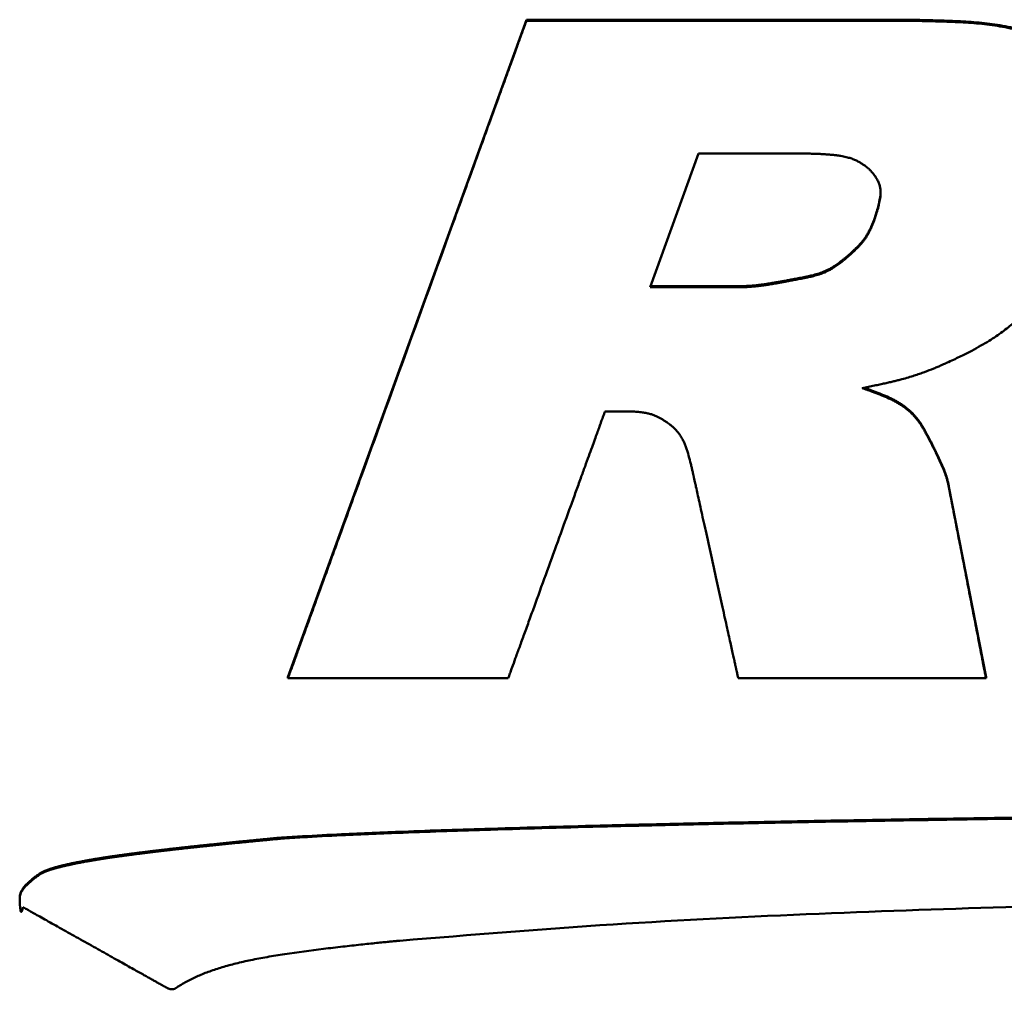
# Model space of a CAD drawing. Header units: inches. Extents: x 7.7 to 68.4, y -5.1 to 39.9.
# Tile 132 of 172: x 56.1 to 56.9, y 21.7 to 22.5. Entities that reach past the tile are written whole.
import ezdxf

# ---------------------------------------------------------------- set-up
doc = ezdxf.new("R2010")
doc.units = ezdxf.units.IN
doc.header["$MEASUREMENT"] = 0
doc.layers.add('Visible Edges(ROSSANSI)', color=7, linetype='Continuous', lineweight=50)
doc.layers.add('Visible Tangent Edges(ROSSANSI)', color=7, linetype='Continuous', lineweight=50)

msp = doc.modelspace()

# ---------------------------------------------------------------- linework, layer by layer
at = {"layer": 'Visible Edges(ROSSANSI)'}
for p, q in [((56.33893, 21.97214), (56.52262, 22.47879)), ((56.52262, 22.47879), (56.52262, 22.47801)), ((56.52262, 22.47879), (56.8042, 22.47879)), ((56.61789, 22.27272), (56.65523, 22.37571)), ((56.65523, 22.37571), (56.72945, 22.37571)), ((56.73639, 22.28041), (56.73639, 22.27963)), ((56.68912, 22.27272), (56.61789, 22.27272)), ((56.61817, 22.2735), (56.68912, 22.2735)), ((56.84814, 22.11895), (56.87673, 21.97214)), ((56.33893, 21.97214), (56.33893, 21.97136)), ((56.87673, 21.97214), (56.87673, 21.97136)), ((56.13225, 21.80198), (56.13225, 21.8012)), ((56.13277, 21.80529), (56.13277, 21.80451))]:
    msp.add_line(p, q, dxfattribs=at)
for points, degree, knots in [([(56.52262, 22.47801), (56.52245, 22.47753), (56.52176, 22.47563), (56.52024, 22.47145), (56.51779, 22.46468), (56.51446, 22.4555), (56.51032, 22.44409), (56.50544, 22.43063), (56.4999, 22.41533), (56.49134, 22.39174), (56.47948, 22.35902), (56.45843, 22.30096), (56.43078, 22.22468), (56.40312, 22.14841), (56.38207, 22.09035), (56.37021, 22.05762), (56.36166, 22.03404), (56.35611, 22.01873), (56.35123, 22.00528), (56.34709, 21.99387), (56.34376, 21.98469), (56.34131, 21.97791), (56.33979, 21.97374), (56.3391, 21.97184), (56.33893, 21.97136)], 3, [0, 0, 0, 0, 0.004227, 0.016546, 0.03642, 0.063308, 0.09667, 0.135968, 0.180661, 0.23021, 0.341718, 0.466175, 0.736672, 1.007168, 1.131625, 1.243133, 1.292682, 1.337376, 1.376673, 1.410036, 1.436923, 1.456797, 1.469117, 1.473343, 1.473343, 1.473343, 1.473343]), ([(56.8042, 22.47801), (56.80367, 22.47801), (56.80161, 22.47801), (56.79712, 22.47801), (56.78996, 22.47801), (56.78042, 22.47801), (56.76882, 22.47801), (56.75546, 22.47801), (56.74067, 22.47801), (56.71894, 22.47801), (56.6905, 22.47801), (56.65626, 22.47801), (56.62834, 22.47801), (56.60744, 22.47801), (56.59354, 22.47801), (56.58114, 22.47801), (56.57026, 22.47801), (56.56083, 22.47801), (56.55273, 22.47801), (56.54587, 22.47801), (56.54015, 22.47801), (56.53546, 22.47801), (56.53097, 22.47801), (56.52716, 22.47801), (56.52423, 22.47801), (56.52299, 22.47801), (56.52262, 22.47801)], 3, [0, 0, 0, 0, 0.0040598, 0.0157153, 0.0341808, 0.0586704, 0.0883985, 0.1225793, 0.160427, 0.2011558, 0.2881138, 0.3771671, 0.4620297, 0.5009251, 0.5364155, 0.5678897, 0.5954352, 0.6193137, 0.6397872, 0.6571177, 0.671567, 0.6833972, 0.69287, 0.7057915, 0.7124268, 0.7152207, 0.7152207, 0.7152207, 0.7152207]), ([(56.8042, 22.47879), (56.8043, 22.47879), (56.80469, 22.47879), (56.80555, 22.47879), (56.80692, 22.47878), (56.80878, 22.47877), (56.81108, 22.47876), (56.8149, 22.47873), (56.82044, 22.47866), (56.82782, 22.47854), (56.83878, 22.47829), (56.85275, 22.47783), (56.86934, 22.47687), (56.88289, 22.47529), (56.89366, 22.47337), (56.90199, 22.47151), (56.91063, 22.4692), (56.91643, 22.46732), (56.91941, 22.46635)], 3, [-0.2963167, -0.2963167, -0.2963167, -0.2963167, -0.2955579, -0.2933549, -0.2898176, -0.285056, -0.27918, -0.2722996, -0.2559651, -0.2369315, -0.2160773, -0.1724171, -0.1304522, -0.0894255, -0.0684889, -0.0468347, -0.0241211, 0, 0, 0, 0]), ([(56.91941, 22.46557), (56.91643, 22.46654), (56.91063, 22.46842), (56.90199, 22.47073), (56.89366, 22.47259), (56.88289, 22.47451), (56.86934, 22.47609), (56.85275, 22.47705), (56.83878, 22.47751), (56.82782, 22.47776), (56.82044, 22.47788), (56.8149, 22.47795), (56.81108, 22.47798), (56.80878, 22.47799), (56.80692, 22.478), (56.80555, 22.47801), (56.80469, 22.47801), (56.8043, 22.47801), (56.8042, 22.47801)], 3, [0, 0, 0, 0, 0.0241211, 0.0468347, 0.0684889, 0.0894255, 0.1304522, 0.1724171, 0.2160773, 0.2369315, 0.2559651, 0.2722996, 0.27918, 0.285056, 0.2898176, 0.2933549, 0.2955579, 0.2963167, 0.2963167, 0.2963167, 0.2963167]), ([(56.72945, 22.37571), (56.73129, 22.3757), (56.73483, 22.3757), (56.73991, 22.37562), (56.74455, 22.3755), (56.74877, 22.37533), (56.7526, 22.37512), (56.75608, 22.37486), (56.75922, 22.37457), (56.76205, 22.37423), (56.7646, 22.37385), (56.7669, 22.37344), (56.76897, 22.37299), (56.77137, 22.37237), (56.774, 22.37151), (56.7768, 22.3703), (56.77924, 22.36902), (56.78138, 22.36772), (56.78323, 22.36644), (56.78478, 22.36526), (56.786, 22.36423), (56.78688, 22.36342), (56.78742, 22.36289), (56.78765, 22.36264), (56.78772, 22.36258)], 3, [0, 0, 0, 0, 0.0140639, 0.0269403, 0.0386989, 0.0494098, 0.0591433, 0.0679703, 0.0759622, 0.0831909, 0.0897291, 0.0956497, 0.1010266, 0.1059336, 0.1146294, 0.1223141, 0.129428, 0.1359884, 0.141896, 0.1470363, 0.1512822, 0.1544972, 0.1565369, 0.1572511, 0.1572511, 0.1572511, 0.1572511]), ([(56.78772, 22.36258), (56.78819, 22.36204), (56.78912, 22.36101), (56.79037, 22.35944), (56.79146, 22.35793), (56.79241, 22.35646), (56.79321, 22.35502), (56.79408, 22.35319), (56.79489, 22.35094), (56.79542, 22.34826), (56.79558, 22.34561), (56.79543, 22.34296), (56.79492, 22.33936), (56.79412, 22.33579), (56.7932, 22.33233), (56.79252, 22.33001), (56.79197, 22.32827), (56.79158, 22.32707), (56.79134, 22.32635), (56.79114, 22.32576), (56.79099, 22.32533), (56.79089, 22.32506), (56.79085, 22.32494), (56.79084, 22.32491)], 3, [0, 0, 0, 0, 0.0057231, 0.0110707, 0.0160784, 0.0207828, 0.0252214, 0.0294322, 0.0373183, 0.0447413, 0.0519665, 0.0592118, 0.066642, 0.0819826, 0.0893512, 0.0960991, 0.1019076, 0.1043594, 0.106456, 0.1081571, 0.1094222, 0.1102109, 0.1104828, 0.1104828, 0.1104828, 0.1104828]), ([(56.79084, 22.32569), (56.79085, 22.32572), (56.79089, 22.32584), (56.79099, 22.32611), (56.79114, 22.32654), (56.79134, 22.32713), (56.79158, 22.32785), (56.79197, 22.32905), (56.79252, 22.33079), (56.7932, 22.33311), (56.79412, 22.33657), (56.79492, 22.34014), (56.79541, 22.3436), (56.79551, 22.34523), (56.79553, 22.34597)], 3, [-0.11048285, -0.11048285, -0.11048285, -0.11048285, -0.11021093, -0.10942219, -0.10815708, -0.10645604, -0.10435944, -0.1019076, -0.09609908, -0.08935121, -0.08198262, -0.06664195, -0.05921183, -0.05313083, -0.05313083, -0.05313083, -0.05313083]), ([(56.76956, 22.29631), (56.76958, 22.29633), (56.76966, 22.29639), (56.76982, 22.29653), (56.77009, 22.29676), (56.77063, 22.29722), (56.77149, 22.29798), (56.77272, 22.29908), (56.77415, 22.30039), (56.77629, 22.30241), (56.77846, 22.30458), (56.78058, 22.30689), (56.78212, 22.30875), (56.78362, 22.31078), (56.78509, 22.31305), (56.78654, 22.31563), (56.78771, 22.31801), (56.78865, 22.32011), (56.78938, 22.32185), (56.79012, 22.32372), (56.79059, 22.32502), (56.79084, 22.32569)], 3, [-0.09880244, -0.09880244, -0.09880244, -0.09880244, -0.09860223, -0.09801947, -0.097081, -0.09581358, -0.09239901, -0.08798956, -0.08279844, -0.07703803, -0.06465307, -0.05838041, -0.05198741, -0.04528534, -0.03807525, -0.03015106, -0.02130339, -0.01646739, -0.01132208, -0.00584153, 0, 0, 0, 0]), ([(56.79084, 22.32491), (56.79059, 22.32424), (56.79012, 22.32294), (56.78938, 22.32107), (56.78865, 22.31933), (56.78771, 22.31723), (56.78654, 22.31485), (56.78509, 22.31227), (56.78362, 22.31), (56.78212, 22.30797), (56.78058, 22.30611), (56.77846, 22.3038), (56.77629, 22.30163), (56.77415, 22.29961), (56.77272, 22.2983), (56.77149, 22.2972), (56.77063, 22.29644), (56.77009, 22.29598), (56.76982, 22.29575), (56.76966, 22.29561), (56.76958, 22.29555), (56.76956, 22.29553)], 3, [0, 0, 0, 0, 0.00584153, 0.01132208, 0.01646739, 0.02130339, 0.03015106, 0.03807525, 0.04528534, 0.05198741, 0.05838041, 0.06465307, 0.07703803, 0.08279844, 0.08798956, 0.09239901, 0.09581358, 0.097081, 0.09801947, 0.09860223, 0.09880244, 0.09880244, 0.09880244, 0.09880244]), ([(56.73639, 22.28041), (56.73641, 22.28042), (56.7365, 22.28043), (56.73669, 22.28047), (56.73701, 22.28053), (56.73765, 22.28065), (56.73869, 22.28086), (56.74018, 22.28118), (56.74194, 22.28158), (56.74463, 22.28225), (56.74743, 22.28305), (56.75029, 22.28402), (56.75251, 22.28491), (56.75483, 22.28599), (56.75729, 22.28733), (56.75944, 22.28867), (56.76127, 22.2899), (56.76276, 22.29096), (56.76434, 22.29212), (56.766, 22.29341), (56.76775, 22.29481), (56.76895, 22.2958), (56.76956, 22.29631)], 3, [-0.09658294, -0.09658294, -0.09658294, -0.09658294, -0.09640589, -0.09588994, -0.09505787, -0.09393241, -0.09089215, -0.08695028, -0.08228709, -0.07708162, -0.06575203, -0.05991115, -0.05384561, -0.04733704, -0.04015637, -0.03206844, -0.02760989, -0.02283585, -0.01771694, -0.01222398, -0.00632794, 0, 0, 0, 0]), ([(56.76956, 22.29553), (56.76895, 22.29502), (56.76775, 22.29403), (56.766, 22.29263), (56.76434, 22.29134), (56.76276, 22.29018), (56.76127, 22.28912), (56.75944, 22.28789), (56.75729, 22.28655), (56.75483, 22.28521), (56.75251, 22.28413), (56.75029, 22.28324), (56.74743, 22.28227), (56.74463, 22.28147), (56.74194, 22.2808), (56.74018, 22.2804), (56.73869, 22.28008), (56.73765, 22.27987), (56.73701, 22.27975), (56.73669, 22.27969), (56.7365, 22.27965), (56.73641, 22.27964), (56.73639, 22.27963)], 3, [0, 0, 0, 0, 0.00632794, 0.01222398, 0.01771694, 0.02283585, 0.02760989, 0.03206844, 0.04015637, 0.04733704, 0.05384561, 0.05991115, 0.06575203, 0.07708162, 0.08228709, 0.08695028, 0.09089215, 0.09393241, 0.09505787, 0.09588994, 0.09640589, 0.09658294, 0.09658294, 0.09658294, 0.09658294]), ([(56.68912, 22.2735), (56.68918, 22.2735), (56.68941, 22.2735), (56.68992, 22.27351), (56.69075, 22.27353), (56.69187, 22.27357), (56.69327, 22.27364), (56.69492, 22.27375), (56.69681, 22.27389), (56.69891, 22.27408), (56.70128, 22.27433), (56.70345, 22.2746), (56.7054, 22.27488), (56.70708, 22.27512), (56.70892, 22.27541), (56.71096, 22.27574), (56.7132, 22.27612), (56.71568, 22.27655), (56.7184, 22.27703), (56.7214, 22.27757), (56.72469, 22.27818), (56.72829, 22.27886), (56.73222, 22.27961), (56.73496, 22.28014), (56.73639, 22.28041)], 3, [-0.121729, -0.121729, -0.121729, -0.121729, -0.1212795, -0.1199674, -0.1178469, -0.114972, -0.1113961, -0.1071723, -0.1023532, -0.0969905, -0.0910563, -0.0842054, -0.0803031, -0.0760119, -0.0712786, -0.0660499, -0.0602725, -0.0538933, -0.0468589, -0.0391163, -0.0306123, -0.0212936, -0.0111073, 0, 0, 0, 0]), ([(56.73639, 22.27963), (56.73496, 22.27936), (56.73222, 22.27883), (56.72829, 22.27808), (56.72469, 22.2774), (56.7214, 22.27679), (56.7184, 22.27625), (56.71568, 22.27577), (56.7132, 22.27534), (56.71096, 22.27496), (56.70892, 22.27463), (56.70708, 22.27434), (56.7054, 22.2741), (56.70345, 22.27382), (56.70128, 22.27355), (56.69891, 22.2733), (56.69681, 22.27311), (56.69492, 22.27297), (56.69327, 22.27286), (56.69187, 22.2728), (56.69075, 22.27275), (56.68992, 22.27273), (56.68941, 22.27272), (56.68918, 22.27272), (56.68912, 22.27272)], 3, [0, 0, 0, 0, 0.0111073, 0.0212936, 0.0306123, 0.0391163, 0.0468589, 0.0538933, 0.0602725, 0.0660499, 0.0712786, 0.0760119, 0.0803031, 0.0842054, 0.0910563, 0.0969905, 0.1023532, 0.1071723, 0.1113961, 0.114972, 0.1178469, 0.1199674, 0.1212795, 0.121729, 0.121729, 0.121729, 0.121729]), ([(56.84792, 22.21501), (56.84957, 22.21578), (56.85275, 22.21727), (56.85735, 22.21951), (56.86163, 22.22165), (56.86679, 22.22432), (56.87261, 22.2275), (56.8789, 22.23122), (56.88442, 22.23478), (56.89083, 22.2393), (56.89802, 22.24502), (56.90464, 22.25082), (56.90951, 22.25526), (56.91265, 22.25819), (56.91527, 22.26069), (56.91708, 22.26244), (56.91819, 22.26353), (56.91874, 22.26407), (56.91907, 22.26441), (56.91923, 22.26456), (56.91926, 22.2646)], 3, [0, 0, 0, 0, 0.014066, 0.0272487, 0.0396078, 0.0512032, 0.0723433, 0.0911521, 0.1081124, 0.1237044, 0.1526588, 0.1804902, 0.1933196, 0.2048274, 0.2145639, 0.2220782, 0.2248608, 0.2269185, 0.2281945, 0.2286325, 0.2286325, 0.2286325, 0.2286325]), ([(56.78132, 22.19496), (56.78295, 22.19528), (56.78609, 22.1959), (56.79064, 22.19683), (56.79485, 22.19772), (56.79875, 22.19858), (56.80237, 22.1994), (56.80572, 22.20019), (56.80883, 22.20096), (56.81255, 22.20192), (56.81675, 22.20308), (56.82135, 22.20448), (56.82549, 22.20587), (56.83048, 22.20768), (56.83515, 22.20951), (56.83946, 22.21129), (56.8422, 22.21246), (56.84448, 22.21345), (56.8462, 22.21422), (56.84726, 22.2147), (56.84776, 22.21493), (56.84789, 22.21499), (56.84792, 22.21501)], 3, [0, 0, 0, 0, 0.0127016, 0.0245043, 0.0354641, 0.0456371, 0.0550796, 0.0638479, 0.0719981, 0.0795867, 0.0933042, 0.1054518, 0.1164786, 0.1268306, 0.1463446, 0.155108, 0.1628632, 0.1693499, 0.1743072, 0.1774736, 0.1783034, 0.1785873, 0.1785873, 0.1785873, 0.1785873]), ([(56.81853, 22.17628), (56.81768, 22.17702), (56.81603, 22.17846), (56.81349, 22.1804), (56.81097, 22.18213), (56.80844, 22.18368), (56.80588, 22.18508), (56.80237, 22.18681), (56.79776, 22.18879), (56.79306, 22.19064), (56.78935, 22.19204), (56.78685, 22.19297), (56.78497, 22.19366), (56.78367, 22.19413), (56.78288, 22.19441), (56.78225, 22.19463), (56.78178, 22.1948), (56.78149, 22.1949), (56.78135, 22.19495), (56.78132, 22.19496)], 3, [0, 0, 0, 0, 0.0089029, 0.0172571, 0.0251989, 0.0328616, 0.0403737, 0.0478572, 0.0631888, 0.0791463, 0.0867704, 0.0937301, 0.0997036, 0.10222, 0.1043692, 0.1061109, 0.1074048, 0.1082107, 0.1084883, 0.1084883, 0.1084883, 0.1084883]), ([(56.78273, 22.19524), (56.78277, 22.19523), (56.78306, 22.19512), (56.78367, 22.19491), (56.78497, 22.19444), (56.78685, 22.19375), (56.78935, 22.19282), (56.79306, 22.19142), (56.79776, 22.18957), (56.80237, 22.18759), (56.80588, 22.18586), (56.80844, 22.18446), (56.81097, 22.18291), (56.81349, 22.18118), (56.81603, 22.17924), (56.81768, 22.1778), (56.81853, 22.17706)], 3, [-0.1046372, -0.1046372, -0.1046372, -0.1046372, -0.1043692, -0.10222, -0.0997036, -0.0937301, -0.0867704, -0.0791463, -0.0631888, -0.0478572, -0.0403737, -0.0328616, -0.0251989, -0.0172571, -0.0089029, 0, 0, 0, 0]), ([(56.50862, 21.97136), (56.50877, 21.97175), (56.50931, 21.97325), (56.5105, 21.97653), (56.5124, 21.98176), (56.51492, 21.98873), (56.51799, 21.9972), (56.52153, 22.00695), (56.52545, 22.01776), (56.5312, 22.03362), (56.53873, 22.05439), (56.54779, 22.0794), (56.55519, 22.09979), (56.56072, 22.11505), (56.5644, 22.1252), (56.56768, 22.13425), (56.57056, 22.1422), (56.57306, 22.14909), (56.57521, 22.155), (56.57702, 22.16001), (56.57854, 22.16419), (56.57978, 22.16761), (56.58097, 22.17089), (56.58198, 22.17368), (56.58275, 22.17582), (56.58308, 22.17672), (56.58318, 22.17699)], 3, [0, 0, 0, 0, 0.0033943, 0.0131392, 0.0285777, 0.0490529, 0.0739078, 0.1024855, 0.134129, 0.1681814, 0.2408848, 0.3153401, 0.3862917, 0.4188111, 0.4484837, 0.4747986, 0.4978286, 0.5177929, 0.5349103, 0.5493999, 0.5614806, 0.5713715, 0.5792915, 0.5900948, 0.5956425, 0.5979783, 0.5979783, 0.5979783, 0.5979783]), ([(56.58318, 22.17699), (56.58321, 22.17699), (56.58332, 22.17699), (56.58355, 22.17699), (56.58393, 22.17699), (56.58444, 22.17699), (56.58505, 22.17699), (56.58576, 22.17699), (56.58655, 22.17699), (56.5877, 22.17699), (56.5892, 22.17699), (56.59102, 22.17699), (56.5925, 22.17699), (56.5936, 22.17699), (56.59434, 22.17699), (56.595, 22.17699), (56.59557, 22.17699), (56.59607, 22.17699), (56.5965, 22.17699), (56.59687, 22.17699), (56.59717, 22.17699), (56.59742, 22.17699), (56.59766, 22.17699), (56.59786, 22.17699), (56.59801, 22.17699), (56.59808, 22.17699), (56.5981, 22.17699)], 3, [0, 0, 0, 0, 0.0002151, 0.00083264, 0.001811, 0.00310854, 0.00468362, 0.00649463, 0.00849991, 0.01065785, 0.01526515, 0.01998347, 0.02447975, 0.02654054, 0.02842093, 0.03008853, 0.03154797, 0.03281313, 0.03389788, 0.0348161, 0.03558167, 0.03620847, 0.03671037, 0.03739499, 0.03774655, 0.03789457, 0.03789457, 0.03789457, 0.03789457]), ([(56.5981, 22.17699), (56.59903, 22.17699), (56.60081, 22.17698), (56.6034, 22.17691), (56.60579, 22.1768), (56.60801, 22.17665), (56.61006, 22.17646), (56.61195, 22.17623), (56.6137, 22.17596), (56.6158, 22.17557), (56.61817, 22.175), (56.62074, 22.17415), (56.62303, 22.17318), (56.62513, 22.17211), (56.62711, 22.17098), (56.62897, 22.16982), (56.63066, 22.16868), (56.63215, 22.16762), (56.63338, 22.16671), (56.63431, 22.16599), (56.63488, 22.16553), (56.63515, 22.16531), (56.63522, 22.16526), (56.63524, 22.16524)], 3, [0, 0, 0, 0, 0.0070726, 0.0136298, 0.0197056, 0.0253345, 0.0305516, 0.0353919, 0.0398912, 0.0440852, 0.0516998, 0.0585231, 0.0648313, 0.0708804, 0.0768375, 0.0825969, 0.0879816, 0.092809, 0.0968936, 0.1000471, 0.1020795, 0.1026157, 0.1027997, 0.1027997, 0.1027997, 0.1027997]), ([(56.81853, 22.17706), (56.81856, 22.17703), (56.8187, 22.17691), (56.819, 22.17663), (56.81946, 22.17618), (56.82008, 22.17557), (56.82082, 22.17481), (56.82166, 22.1739), (56.82257, 22.17286), (56.82354, 22.1717), (56.82456, 22.17039), (56.82565, 22.16886), (56.8266, 22.16741), (56.82744, 22.16607), (56.82813, 22.16492), (56.82887, 22.16365), (56.82967, 22.16224), (56.83053, 22.16069), (56.83146, 22.15898), (56.83245, 22.15711), (56.83353, 22.15505), (56.83468, 22.1528), (56.83548, 22.15124), (56.83589, 22.15042)], 3, [-0.08617464, -0.08617464, -0.08617464, -0.08617464, -0.08579726, -0.08470812, -0.08297127, -0.0806501, -0.07780719, -0.07450417, -0.07080148, -0.0667581, -0.06237557, -0.05742961, -0.0516367, -0.04833346, -0.04471155, -0.04073535, -0.03636929, -0.03157784, -0.02632554, -0.02057696, -0.01429673, -0.00744951, 0, 0, 0, 0]), ([(56.83589, 22.14964), (56.83548, 22.15046), (56.83468, 22.15202), (56.83353, 22.15427), (56.83245, 22.15633), (56.83146, 22.1582), (56.83053, 22.15991), (56.82967, 22.16146), (56.82887, 22.16287), (56.82813, 22.16414), (56.82744, 22.16529), (56.8266, 22.16663), (56.82565, 22.16808), (56.82456, 22.16961), (56.82354, 22.17092), (56.82257, 22.17208), (56.82166, 22.17312), (56.82082, 22.17403), (56.82008, 22.17479), (56.81946, 22.1754), (56.819, 22.17585), (56.8187, 22.17613), (56.81856, 22.17625), (56.81853, 22.17628)], 3, [0, 0, 0, 0, 0.00744951, 0.01429673, 0.02057696, 0.02632554, 0.03157784, 0.03636929, 0.04073535, 0.04471155, 0.04833346, 0.0516367, 0.05742961, 0.06237557, 0.0667581, 0.07080148, 0.07450417, 0.07780719, 0.0806501, 0.08297127, 0.08470812, 0.08579726, 0.08617464, 0.08617464, 0.08617464, 0.08617464]), ([(56.63524, 22.16524), (56.63604, 22.1645), (56.6376, 22.16304), (56.63964, 22.16068), (56.64138, 22.15825), (56.64287, 22.15572), (56.64415, 22.15309), (56.64527, 22.15034), (56.64627, 22.14746), (56.64751, 22.14338), (56.64862, 22.13923), (56.64963, 22.13514), (56.65029, 22.13236), (56.65077, 22.13026), (56.65109, 22.12881), (56.65128, 22.12794), (56.65144, 22.12723), (56.65155, 22.1267), (56.65162, 22.12637), (56.65165, 22.12622), (56.65166, 22.12619)], 3, [0, 0, 0, 0, 0.0086759, 0.0169216, 0.0249036, 0.0327776, 0.0406829, 0.0487404, 0.0570528, 0.0657075, 0.083744, 0.092442, 0.1004176, 0.1072881, 0.1101892, 0.1126704, 0.1146837, 0.1161812, 0.1171148, 0.1174367, 0.1174367, 0.1174367, 0.1174367]), ([(56.83589, 22.15042), (56.8359, 22.1504), (56.83595, 22.1503), (56.83607, 22.15007), (56.83625, 22.14971), (56.83649, 22.14923), (56.83679, 22.14863), (56.83728, 22.14763), (56.838, 22.14618), (56.83894, 22.14424), (56.84032, 22.14135), (56.84205, 22.13766), (56.84401, 22.13322), (56.84542, 22.12951), (56.84639, 22.12648), (56.84706, 22.12409), (56.84765, 22.12157), (56.84798, 22.11984), (56.84814, 22.11895)], 3, [-0.09254762, -0.09254762, -0.09254762, -0.09254762, -0.09231084, -0.09162332, -0.09051933, -0.0890331, -0.08719888, -0.08505092, -0.0799507, -0.0740063, -0.06749148, -0.05384482, -0.04071581, -0.02787249, -0.02132425, -0.01456272, -0.00748828, 0, 0, 0, 0]), ([(56.84814, 22.11817), (56.84798, 22.11906), (56.84765, 22.12079), (56.84706, 22.12331), (56.84639, 22.1257), (56.84542, 22.12873), (56.84401, 22.13244), (56.84205, 22.13688), (56.84032, 22.14057), (56.83894, 22.14346), (56.838, 22.1454), (56.83728, 22.14685), (56.83679, 22.14785), (56.83649, 22.14845), (56.83625, 22.14893), (56.83607, 22.14929), (56.83595, 22.14952), (56.8359, 22.14962), (56.83589, 22.14964)], 3, [0, 0, 0, 0, 0.00748828, 0.01456272, 0.02132425, 0.02787249, 0.04071581, 0.05384482, 0.06749148, 0.0740063, 0.0799507, 0.08505092, 0.08719888, 0.0890331, 0.09051933, 0.09162332, 0.09231084, 0.09254762, 0.09254762, 0.09254762, 0.09254762]), ([(56.65166, 22.12619), (56.65172, 22.12589), (56.65197, 22.12476), (56.65252, 22.12229), (56.65339, 22.11835), (56.65455, 22.11311), (56.65595, 22.10673), (56.65758, 22.09939), (56.65937, 22.09125), (56.66201, 22.0793), (56.66546, 22.06367), (56.66961, 22.04484), (56.673, 22.02948), (56.67554, 22.01799), (56.67723, 22.01035), (56.67873, 22.00354), (56.68005, 21.99755), (56.6812, 21.99237), (56.68218, 21.98791), (56.68301, 21.98414), (56.68371, 21.981), (56.68427, 21.97842), (56.68482, 21.97595), (56.68528, 21.97385), (56.68564, 21.97224), (56.68579, 21.97156), (56.68583, 21.97136)], 3, [0, 0, 0, 0, 0.0024737, 0.0095756, 0.020827, 0.035749, 0.0538629, 0.0746899, 0.0977512, 0.122568, 0.1755532, 0.2298151, 0.2815235, 0.3052232, 0.3268481, 0.346026, 0.3628099, 0.3773596, 0.3898345, 0.4003943, 0.4091985, 0.4164069, 0.4221788, 0.4300521, 0.4340952, 0.4357975, 0.4357975, 0.4357975, 0.4357975]), ([(56.87673, 21.97136), (56.87668, 21.97164), (56.87647, 21.97271), (56.87601, 21.97505), (56.87529, 21.97879), (56.87432, 21.98376), (56.87314, 21.98981), (56.87178, 21.99677), (56.87028, 22.00449), (56.86808, 22.01581), (56.86519, 22.03064), (56.86171, 22.04849), (56.85888, 22.06305), (56.85675, 22.07395), (56.85534, 22.08119), (56.85408, 22.08766), (56.85298, 22.09333), (56.85202, 22.09825), (56.8512, 22.10247), (56.8505, 22.10604), (56.84992, 22.10903), (56.84945, 22.11147), (56.84899, 22.11382), (56.8486, 22.1158), (56.8483, 22.11733), (56.84818, 22.11798), (56.84814, 22.11817)], 3, [0, 0, 0, 0, 0.0023353, 0.0090397, 0.0196614, 0.0337484, 0.0508485, 0.07051, 0.0922807, 0.1157087, 0.1657285, 0.2169537, 0.2657683, 0.2881417, 0.3085564, 0.326661, 0.3425056, 0.356241, 0.3680178, 0.3779866, 0.3862982, 0.3931031, 0.398552, 0.4059847, 0.4098015, 0.4114085, 0.4114085, 0.4114085, 0.4114085]), ([(56.33893, 21.97136), (56.33925, 21.97136), (56.34049, 21.97136), (56.3432, 21.97136), (56.34752, 21.97136), (56.35326, 21.97136), (56.36026, 21.97136), (56.3683, 21.97136), (56.37722, 21.97136), (56.39031, 21.97136), (56.40745, 21.97136), (56.42809, 21.97136), (56.44492, 21.97136), (56.45751, 21.97136), (56.46588, 21.97136), (56.47336, 21.97136), (56.47991, 21.97136), (56.4856, 21.97136), (56.49048, 21.97136), (56.49461, 21.97136), (56.49806, 21.97136), (56.50089, 21.97136), (56.50359, 21.97136), (56.50589, 21.97136), (56.50766, 21.97136), (56.5084, 21.97136), (56.50862, 21.97136)], 3, [0, 0, 0, 0, 0.0024466, 0.0094708, 0.0205989, 0.0353575, 0.053273, 0.073872, 0.0966807, 0.1212258, 0.1736307, 0.2272983, 0.2784405, 0.3018806, 0.3232688, 0.3422366, 0.3588367, 0.373227, 0.3855653, 0.3960095, 0.4047173, 0.4118467, 0.4175555, 0.4253425, 0.4293413, 0.431025, 0.431025, 0.431025, 0.431025]), ([(56.68583, 21.97136), (56.68619, 21.97136), (56.68759, 21.97136), (56.69063, 21.97136), (56.69549, 21.97136), (56.70196, 21.97136), (56.70982, 21.97136), (56.71888, 21.97136), (56.72891, 21.97136), (56.74364, 21.97136), (56.76292, 21.97136), (56.78613, 21.97136), (56.80506, 21.97136), (56.81923, 21.97136), (56.82865, 21.97136), (56.83706, 21.97136), (56.84444, 21.97136), (56.85083, 21.97136), (56.85632, 21.97136), (56.86097, 21.97136), (56.86485, 21.97136), (56.86803, 21.97136), (56.87107, 21.97136), (56.87366, 21.97136), (56.87565, 21.97136), (56.87648, 21.97136), (56.87673, 21.97136)], 3, [0, 0, 0, 0, 0.0027524, 0.0106543, 0.023173, 0.0397759, 0.0599303, 0.0831033, 0.1087623, 0.1363746, 0.1953283, 0.2557025, 0.3132355, 0.3396048, 0.3636657, 0.3850038, 0.4036784, 0.419867, 0.4337471, 0.4454964, 0.4552924, 0.4633127, 0.4697349, 0.478495, 0.4829935, 0.4848876, 0.4848876, 0.4848876, 0.4848876]), ([(56.32954, 21.8482), (56.33109, 21.84833), (56.33796, 21.84888), (56.35487, 21.8499), (56.38599, 21.8515), (56.43425, 21.85349), (56.50255, 21.8558), (56.57333, 21.85773), (56.64218, 21.85936), (56.70383, 21.86066), (56.77268, 21.86196), (56.84903, 21.86323), (56.93274, 21.86445), (57.05689, 21.86607), (57.29572, 21.86861), (57.57511, 21.87047), (57.85516, 21.87097), (58.02326, 21.87056), (58.14905, 21.86968), (58.23427, 21.86875), (58.3118, 21.86759), (58.36079, 21.86641), (58.38382, 21.86586)], 3, [-5.218874, -5.218874, -5.218874, -5.218874, -5.206983, -5.166388, -5.089691, -4.969483, -4.798344, -4.568853, -4.429904, -4.273582, -4.098959, -3.905105, -3.691719, -3.461009, -2.958963, -1.871764, -1.331981, -0.824983, -0.590863, -0.373439, -0.175543, 0, 0, 0, 0]), ([(58.38382, 21.86508), (58.36079, 21.86563), (58.3118, 21.86681), (58.23427, 21.86797), (58.14905, 21.86891), (58.02326, 21.86978), (57.85516, 21.87019), (57.57511, 21.86969), (57.29572, 21.86783), (57.05689, 21.86529), (56.93274, 21.86367), (56.84903, 21.86245), (56.77268, 21.86118), (56.70383, 21.85988), (56.64218, 21.85858), (56.57333, 21.85695), (56.50255, 21.85502), (56.43425, 21.85271), (56.38599, 21.85072), (56.35487, 21.84912), (56.33796, 21.8481), (56.33109, 21.84755), (56.32954, 21.84742)], 3, [0, 0, 0, 0, 0.175543, 0.373439, 0.590863, 0.824983, 1.331981, 1.871764, 2.958963, 3.461009, 3.691719, 3.905105, 4.098959, 4.273582, 4.429904, 4.568853, 4.798344, 4.969483, 5.089691, 5.166388, 5.206983, 5.218874, 5.218874, 5.218874, 5.218874]), ([(56.14696, 21.82047), (56.14809, 21.82127), (56.14922, 21.82188), (56.15278, 21.82358), (56.1578, 21.82517), (56.16416, 21.82696), (56.17215, 21.82874), (56.18078, 21.83047), (56.19355, 21.83268), (56.19984, 21.83361), (56.20859, 21.83489), (56.21701, 21.83603), (56.22627, 21.83723), (56.23618, 21.83844), (56.24694, 21.83971), (56.25851, 21.84101), (56.27096, 21.84236), (56.28971, 21.84432), (56.30612, 21.84596), (56.31956, 21.84726), (56.32954, 21.8482)], 4, [-1, -1, -1, -1, -1, -0.952617, -0.916846, -0.875905, -0.829479, -0.777367, -0.724631, -0.672161, -0.620879, -0.571728, -0.520473, -0.467104, -0.411612, -0.353988, -0.294225, -0.232315, -0.168252, 0, 0, 0, 0, 0]), ([(56.32954, 21.84742), (56.31956, 21.84648), (56.30612, 21.84518), (56.28971, 21.84354), (56.27096, 21.84158), (56.25851, 21.84023), (56.24694, 21.83893), (56.23618, 21.83766), (56.22627, 21.83645), (56.21701, 21.83525), (56.20859, 21.83411), (56.19984, 21.83283), (56.19355, 21.8319), (56.18078, 21.82969), (56.17215, 21.82796), (56.16416, 21.82618), (56.1578, 21.82439), (56.15278, 21.8228), (56.14922, 21.8211), (56.14809, 21.82049), (56.14696, 21.81969)], 4, [0, 0, 0, 0, 0, 0.168252, 0.232315, 0.294225, 0.353988, 0.411612, 0.467104, 0.520473, 0.571728, 0.620879, 0.672161, 0.724631, 0.777367, 0.829479, 0.875905, 0.916846, 0.952617, 1, 1, 1, 1, 1]), ([(56.42518, 21.76916), (56.47994, 21.77364), (56.58747, 21.78242), (56.79745, 21.79279), (57.00201, 21.79818), (57.17624, 21.80302), (57.26846, 21.80567), (57.32844, 21.80742), (57.37291, 21.80873), (57.40318, 21.80964), (57.42122, 21.81018), (57.43573, 21.81061), (57.44643, 21.81094), (57.45302, 21.81114), (57.45601, 21.81123), (57.45678, 21.81125)], 3, [0, 0, 0, 0, 0.418892, 0.822515, 1.602102, 1.978191, 2.150762, 2.305164, 2.435508, 2.489817, 2.535902, 2.573028, 2.600458, 2.617456, 2.623286, 2.623286, 2.623286, 2.623286]), ([(56.13225, 21.80198), (56.13225, 21.8023), (56.13227, 21.80296), (56.13237, 21.80431), (56.1324, 21.80434), (56.13259, 21.80489), (56.13268, 21.80509), (56.13277, 21.80529)], 4, [-0.2260898, -0.2260898, -0.2260898, -0.2260898, -0.2260898, -0.1613467, -0.1058757, -0.0597021, 0, 0, 0, 0, 0]), ([(56.13277, 21.80451), (56.13268, 21.80431), (56.13259, 21.80411), (56.1324, 21.80356), (56.13237, 21.80353), (56.13221, 21.80143), (56.13228, 21.80044), (56.1323, 21.7983), (56.13247, 21.79646), (56.13253, 21.7944), (56.13293, 21.79303), (56.13285, 21.79137), (56.13373, 21.79125), (56.13409, 21.79216), (56.13432, 21.79304), (56.13456, 21.79394), (56.13464, 21.79454), (56.13471, 21.79504)], 4, [0, 0, 0, 0, 0, 0.059702, 0.105876, 0.161347, 0.229407, 0.313439, 0.401602, 0.490055, 0.573082, 0.6431, 0.703987, 0.757657, 0.808339, 0.862862, 1, 1, 1, 1, 1]), ([(56.13471, 21.79504), (56.13491, 21.79492), (56.13569, 21.79449), (56.13737, 21.79355), (56.14006, 21.79204), (56.14364, 21.79003), (56.148, 21.78758), (56.15302, 21.78476), (56.1586, 21.78163), (56.16681, 21.77702), (56.17759, 21.77097), (56.19062, 21.76366), (56.20131, 21.75766), (56.20936, 21.75315), (56.21477, 21.75011), (56.21965, 21.74737), (56.22398, 21.74495), (56.22779, 21.74281), (56.23111, 21.74095), (56.23397, 21.73935), (56.23641, 21.73798), (56.23846, 21.73683), (56.24051, 21.73568), (56.24235, 21.73465), (56.24385, 21.73382), (56.24458, 21.73341), (56.24485, 21.73326), (56.2449, 21.73323)], 3, [0, 0, 0, 0, 0.0017805, 0.0068958, 0.0150068, 0.025774, 0.0388584, 0.0539206, 0.0706214, 0.0886216, 0.127163, 0.1668308, 0.2049111, 0.2225077, 0.2386898, 0.253191, 0.2660376, 0.2773287, 0.2871637, 0.2956416, 0.3028618, 0.3089234, 0.3139257, 0.3211493, 0.3253262, 0.3272502, 0.3277151, 0.3277151, 0.3277151, 0.3277151]), ([(56.25385, 21.73352), (56.25636, 21.73505), (56.26147, 21.73816), (56.26979, 21.74213), (56.27875, 21.74571), (56.28848, 21.74889), (56.29906, 21.75175), (56.31058, 21.75434), (56.32314, 21.75671), (56.34179, 21.75972), (56.36127, 21.76229), (56.38082, 21.7646), (56.39251, 21.76589), (56.40115, 21.7668), (56.40689, 21.76739), (56.41199, 21.7679), (56.41637, 21.76833), (56.41994, 21.76867), (56.42259, 21.76892), (56.42423, 21.76908), (56.42499, 21.76915), (56.42518, 21.76916)], 3, [0, 0, 0, 0, 0.0229847, 0.0466024, 0.0712659, 0.0973631, 0.1252531, 0.1552666, 0.1877095, 0.2228671, 0.299542, 0.3376501, 0.3730827, 0.3892036, 0.4039447, 0.4170689, 0.428339, 0.4375178, 0.444368, 0.4486521, 0.4501329, 0.4501329, 0.4501329, 0.4501329]), ([(56.2449, 21.73323), (56.24505, 21.73315), (56.24533, 21.73299), (56.24589, 21.73272), (56.24654, 21.73242), (56.24729, 21.73214), (56.24799, 21.73194), (56.24863, 21.7318), (56.24922, 21.73172), (56.24976, 21.7317), (56.25025, 21.73173), (56.2507, 21.7318), (56.25111, 21.7319), (56.25147, 21.73202), (56.2518, 21.73217), (56.2521, 21.73232), (56.25243, 21.73252), (56.25278, 21.73276), (56.25312, 21.73301), (56.25338, 21.73319), (56.25357, 21.73333), (56.2537, 21.73342), (56.25378, 21.73348), (56.25382, 21.73351), (56.25384, 21.73352), (56.25385, 21.73352)], 3, [0, 0, 0, 0, 0.00129673, 0.00252744, 0.00480232, 0.00684853, 0.00868975, 0.01034943, 0.01185045, 0.01321463, 0.01446209, 0.01561053, 0.01667459, 0.01766531, 0.0185899, 0.01945175, 0.02025077, 0.02164552, 0.02274394, 0.02356938, 0.02416083, 0.0245573, 0.02479779, 0.02492128, 0.02497327, 0.02497327, 0.02497327, 0.02497327])]:
    msp.add_open_spline(points, degree=degree, knots=knots, dxfattribs=at)
for points in [[(56.13277, 21.80529), (56.13368, 21.81081), (56.14696, 21.82047)], [(56.14696, 21.81969), (56.13368, 21.81003), (56.13277, 21.80451)]]:
    msp.add_open_spline(points, degree=2, dxfattribs=at)
at = {"layer": 'Visible Tangent Edges(ROSSANSI)'}
for p, q in [((56.8042, 22.47879), (56.8042, 22.47801)), ((56.79084, 22.32569), (56.79084, 22.32491)), ((56.76956, 22.29631), (56.76956, 22.29553)), ((56.68912, 22.2735), (56.68912, 22.27272)), ((56.81853, 22.17706), (56.81853, 22.17628)), ((56.83589, 22.15042), (56.83589, 22.14964)), ((56.84814, 22.11895), (56.84814, 22.11817)), ((56.32954, 21.8482), (56.32954, 21.84742)), ((56.14696, 21.82047), (56.14696, 21.81969))]:
    msp.add_line(p, q, dxfattribs=at)

doc.saveas('drawing.dxf')
